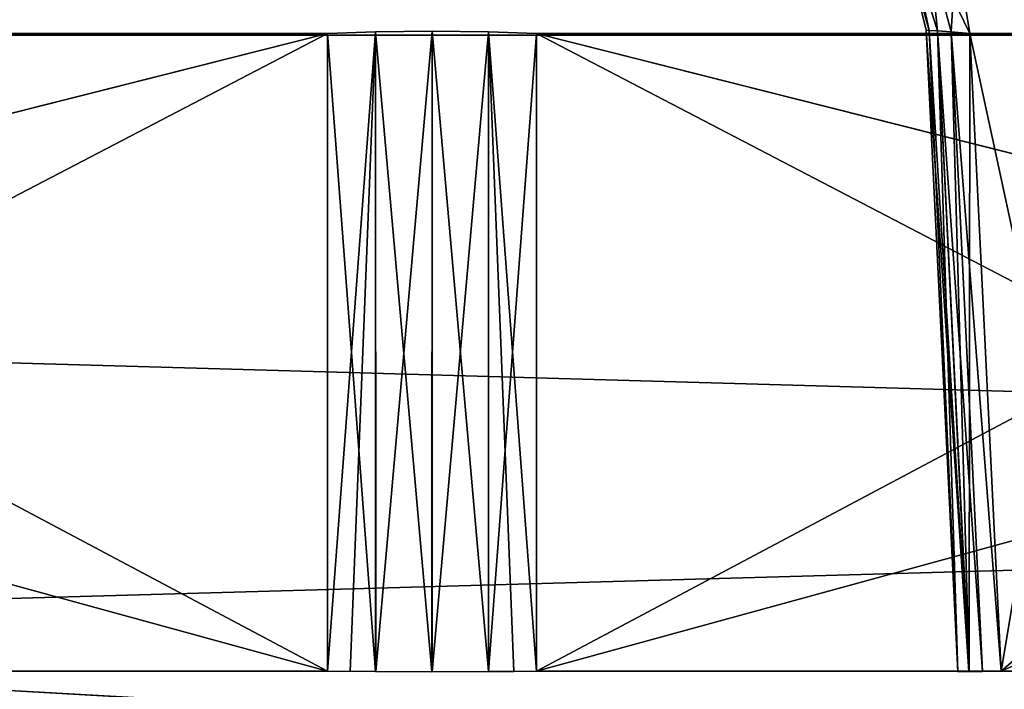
# Model space of a CAD drawing. Header units: millimetres. Extents: x -141 to 250, y -45 to 55.
# Tile 49 of 170: x -28.19 to -21.53, y 16.92 to 21.44. Entities that reach past the tile are written whole.
import ezdxf

# ---------------------------------------------------------------- set-up
doc = ezdxf.new("R2010")
doc.units = ezdxf.units.MM
doc.header["$LTSCALE"] = 52.148148
for name, color, linetype in [('147', 7, 'CONTINUOUS'), ('148', 7, 'CONTINUOUS'), ('149', 7, 'CONTINUOUS'), ('153', 7, 'CONTINUOUS'), ('164', 7, 'CONTINUOUS'), ('167', 7, 'CONTINUOUS'), ('361', 7, 'CONTINUOUS'), ('372', 7, 'CONTINUOUS'), ('383', 7, 'CONTINUOUS'), ('392', 7, 'CONTINUOUS'), ('402', 7, 'CONTINUOUS'), ('404', 7, 'CONTINUOUS'), ('405', 7, 'CONTINUOUS'), ('408', 7, 'CONTINUOUS'), ('409', 7, 'CONTINUOUS'), ('411', 7, 'CONTINUOUS'), ('418', 7, 'CONTINUOUS'), ('419', 7, 'CONTINUOUS'), ('421', 7, 'CONTINUOUS'), ('431', 7, 'CONTINUOUS'), ('433', 7, 'CONTINUOUS'), ('434', 7, 'CONTINUOUS'), ('667', 7, 'CONTINUOUS'), ('671', 7, 'CONTINUOUS'), ('677', 7, 'CONTINUOUS'), ('686', 7, 'CONTINUOUS'), ('734', 7, 'CONTINUOUS'), ('735', 7, 'CONTINUOUS'), ('744', 7, 'CONTINUOUS'), ('755', 7, 'CONTINUOUS'), ('766', 7, 'CONTINUOUS'), ('774', 7, 'CONTINUOUS')]:
    doc.layers.add(name, color=color, linetype=linetype)

msp = doc.modelspace()

# ---------------------------------------------------------------- linework, layer by layer
at = {"layer": '147', "linetype": 'Continuous'}
for points in [[(-140.0913, -0.4782, 141.0903), (139.7289, -0.4782, 141.0903), (-138.9997, 24.5218, 139.9988), (-140.0913, -0.4782, 141.0903)], [(-138.9997, 24.5218, 139.9988), (139.7289, -0.4782, 141.0903), (138.6374, 24.5218, 139.9988), (-138.9997, 24.5218, 139.9988)]]:
    msp.add_3dface(points, dxfattribs=at)
at = {"layer": '148', "linetype": 'Continuous'}
for points in [[(139.7289, -0.4782, -141.0903), (-140.0913, -0.4782, -141.0903), (138.6374, 24.5218, -139.9988), (139.7289, -0.4782, -141.0903)], [(138.6374, 24.5218, -139.9988), (-140.0913, -0.4782, -141.0903), (-138.9997, 24.5218, -139.9988), (138.6374, 24.5218, -139.9988)]]:
    msp.add_3dface(points, dxfattribs=at)
at = {"layer": '149', "linetype": 'Continuous'}
for points in [[(106.6, 21.3393, -123.2716), (-106.6, 21.3393, -123.2716), (106.6, 15.3131, -123.4294), (106.6, 21.3393, -123.2716)], [(-106.6, 21.3393, -123.2716), (106.6, 9.2869, -123.5872), (106.6, 15.3131, -123.4294), (-106.6, 21.3393, -123.2716)], [(-106.6, 15.3214, -123.4292), (106.6, 9.2869, -123.5872), (-106.6, 21.3393, -123.2716), (-106.6, 15.3214, -123.4292)]]:
    msp.add_3dface(points, dxfattribs=at)
at = {"layer": '153', "linetype": 'Continuous'}
for points in [[(-106.6, 9.2869, 123.5872), (-106.6, 15.3218, 123.4292), (106.6, 21.3393, 123.2716), (-106.6, 9.2869, 123.5872)], [(106.6, 15.3218, 123.4292), (-106.6, 9.2869, 123.5872), (106.6, 21.3393, 123.2716), (106.6, 15.3218, 123.4292)], [(-106.6, 15.3218, 123.4292), (-106.6, 21.3393, 123.2716), (106.6, 21.3393, 123.2716), (-106.6, 15.3218, 123.4292)]]:
    msp.add_3dface(points, dxfattribs=at)
at = {"layer": '164', "linetype": 'Continuous'}
for points in [[(106.6, 21.3393, 123.2716), (-106.6, 21.3393, 123.2716), (-106.6, 21.9001, 123.1469), (106.6, 21.3393, 123.2716)], [(106.6, 21.9001, 123.1469), (106.6, 21.3393, 123.2716), (-106.6, 21.9001, 123.1469), (106.6, 21.9001, 123.1469)]]:
    msp.add_3dface(points, dxfattribs=at)
at = {"layer": '167', "linetype": 'Continuous'}
for points in [[(-106.6, 21.3393, -123.2716), (106.6, 21.3393, -123.2716), (106.6, 21.9011, -123.1464), (-106.6, 21.3393, -123.2716)], [(-106.6, 21.9001, -123.1469), (-106.6, 21.3393, -123.2716), (106.6, 21.9011, -123.1464), (-106.6, 21.9001, -123.1469)]]:
    msp.add_3dface(points, dxfattribs=at)
at = {"layer": '361', "linetype": 'Continuous'}
for points in [[(-26.1067, 21.3523, -80.8528), (-26.1067, 17.0413, -80.6399), (-34.3847, 17.0413, -88.9179), (-26.1067, 21.3523, -80.8528)], [(-34.2999, 19.2839, -88.9439), (-26.1067, 21.3523, -80.8528), (-34.3847, 17.0413, -88.9179), (-34.2999, 19.2839, -88.9439)], [(-34.222, 21.3523, -88.9681), (-26.1067, 21.3523, -80.8528), (-34.2999, 19.2839, -88.9439), (-34.222, 21.3523, -88.9681)]]:
    msp.add_3dface(points, dxfattribs=at)
at = {"layer": '372', "linetype": 'Continuous'}
for points in [[(-34.222, 21.3523, -66.6319), (-34.2999, 19.2849, -66.6561), (-26.1067, 17.0413, -74.9601), (-34.222, 21.3523, -66.6319)], [(-26.1067, 21.3523, -74.7472), (-34.222, 21.3523, -66.6319), (-26.1067, 17.0413, -74.9601), (-26.1067, 21.3523, -74.7472)], [(-34.2999, 19.2849, -66.6561), (-34.3847, 17.0413, -66.6821), (-26.1067, 17.0413, -74.9601), (-34.2999, 19.2849, -66.6561)]]:
    msp.add_3dface(points, dxfattribs=at)
at = {"layer": '383', "linetype": 'Continuous'}
for points in [[(-34.222, 21.3523, 88.9681), (-34.2999, 19.2851, 88.9439), (-26.1067, 17.0413, 80.6399), (-34.222, 21.3523, 88.9681)], [(-26.1067, 21.3523, 80.8528), (-34.222, 21.3523, 88.9681), (-26.1067, 17.0413, 80.6399), (-26.1067, 21.3523, 80.8528)], [(-34.2999, 19.2851, 88.9439), (-34.3847, 17.0413, 88.9179), (-26.1067, 17.0413, 80.6399), (-34.2999, 19.2851, 88.9439)]]:
    msp.add_3dface(points, dxfattribs=at)
at = {"layer": '392', "linetype": 'Continuous'}
for points in [[(-34.2998, 19.2852, 66.6561), (-26.1067, 21.3523, 74.7472), (-34.3847, 17.0413, 66.6821), (-34.2998, 19.2852, 66.6561)], [(-26.1067, 21.3523, 74.7472), (-26.1067, 17.0413, 74.9601), (-34.3847, 17.0413, 66.6821), (-26.1067, 21.3523, 74.7472)], [(-34.222, 21.3523, 66.6319), (-26.1067, 21.3523, 74.7472), (-34.2998, 19.2852, 66.6561), (-34.222, 21.3523, 66.6319)]]:
    msp.add_3dface(points, dxfattribs=at)
at = {"layer": '402', "linetype": 'Continuous'}
for points in [[(-16.578, 21.3523, -88.9681), (-16.5001, 19.2849, -88.9439), (-24.6933, 17.0413, -80.6399), (-16.578, 21.3523, -88.9681)], [(-24.6933, 21.3523, -80.8528), (-16.578, 21.3523, -88.9681), (-24.6933, 17.0413, -80.6399), (-24.6933, 21.3523, -80.8528)], [(-16.5001, 19.2849, -88.9439), (-16.4153, 17.0413, -88.9179), (-24.6933, 17.0413, -80.6399), (-16.5001, 19.2849, -88.9439)]]:
    msp.add_3dface(points, dxfattribs=at)
at = {"layer": '404', "linetype": 'Continuous'}
for points in [[(-21.7641, 21.3523, -97.2179), (-21.5512, 17.0413, -97.2179), (-16.578, 21.3523, -92.0319), (-21.7641, 21.3523, -97.2179)], [(-16.578, 21.3523, -92.0319), (-21.5512, 17.0413, -97.2179), (-16.5001, 19.2849, -92.0561), (-16.578, 21.3523, -92.0319)], [(-16.5001, 19.2849, -92.0561), (-21.5512, 17.0413, -97.2179), (-16.4153, 17.0413, -92.0821), (-16.5001, 19.2849, -92.0561)]]:
    msp.add_3dface(points, dxfattribs=at)
at = {"layer": '405', "linetype": 'Continuous'}
for points in [[(-20.8313, 21.3523, -99.5641), (-20.8313, 17.0413, -99.3512), (-21.7641, 21.3523, -98.6313), (-20.8313, 21.3523, -99.5641)], [(-21.7641, 21.3523, -98.6313), (-20.8313, 17.0413, -99.3512), (-21.5512, 17.0413, -98.6313), (-21.7641, 21.3523, -98.6313)]]:
    msp.add_3dface(points, dxfattribs=at)
at = {"layer": '408', "linetype": 'Continuous'}
for points in [[(-21.7641, 21.3523, -56.9687), (-21.5512, 17.0413, -56.9687), (-20.8313, 21.3523, -56.0359), (-21.7641, 21.3523, -56.9687)], [(-20.8313, 21.3523, -56.0359), (-21.5512, 17.0413, -56.9687), (-20.8313, 17.0413, -56.2488), (-20.8313, 21.3523, -56.0359)]]:
    msp.add_3dface(points, dxfattribs=at)
at = {"layer": '409', "linetype": 'Continuous'}
for points in [[(-21.7641, 21.3523, -58.3821), (-16.578, 21.3523, -63.5681), (-21.5512, 17.0413, -58.3821), (-21.7641, 21.3523, -58.3821)], [(-16.578, 21.3523, -63.5681), (-16.5001, 19.284, -63.5439), (-21.5512, 17.0413, -58.3821), (-16.578, 21.3523, -63.5681)], [(-16.5001, 19.284, -63.5439), (-16.4153, 17.0413, -63.5179), (-21.5512, 17.0413, -58.3821), (-16.5001, 19.284, -63.5439)]]:
    msp.add_3dface(points, dxfattribs=at)
at = {"layer": '411', "linetype": 'Continuous'}
for points in [[(-16.5001, 19.2839, -66.6561), (-24.6933, 21.3523, -74.7472), (-16.4153, 17.0413, -66.6821), (-16.5001, 19.2839, -66.6561)], [(-16.578, 21.3523, -66.6319), (-24.6933, 21.3523, -74.7472), (-16.5001, 19.2839, -66.6561), (-16.578, 21.3523, -66.6319)], [(-24.6933, 21.3523, -74.7472), (-24.6933, 17.0413, -74.9601), (-16.4153, 17.0413, -66.6821), (-24.6933, 21.3523, -74.7472)]]:
    msp.add_3dface(points, dxfattribs=at)
at = {"layer": '418', "linetype": 'Continuous'}
for points in [[(-21.7641, 21.3523, 98.6313), (-21.5512, 17.0413, 98.6313), (-20.8313, 21.3523, 99.5641), (-21.7641, 21.3523, 98.6313)], [(-20.8313, 21.3523, 99.5641), (-21.5512, 17.0413, 98.6313), (-20.8313, 17.0413, 99.3512), (-20.8313, 21.3523, 99.5641)]]:
    msp.add_3dface(points, dxfattribs=at)
at = {"layer": '419', "linetype": 'Continuous'}
for points in [[(-21.7641, 21.3523, 97.2179), (-16.578, 21.3523, 92.0319), (-21.5512, 17.0413, 97.2179), (-21.7641, 21.3523, 97.2179)], [(-16.578, 21.3523, 92.0319), (-16.5001, 19.2849, 92.0561), (-21.5512, 17.0413, 97.2179), (-16.578, 21.3523, 92.0319)], [(-16.5001, 19.2849, 92.0561), (-16.4153, 17.0413, 92.0821), (-21.5512, 17.0413, 97.2179), (-16.5001, 19.2849, 92.0561)]]:
    msp.add_3dface(points, dxfattribs=at)
at = {"layer": '421', "linetype": 'Continuous'}
for points in [[(-16.5001, 19.285, 88.9439), (-24.6933, 21.3523, 80.8528), (-16.4153, 17.0413, 88.9179), (-16.5001, 19.285, 88.9439)], [(-16.578, 21.3523, 88.9681), (-24.6933, 21.3523, 80.8528), (-16.5001, 19.285, 88.9439), (-16.578, 21.3523, 88.9681)], [(-24.6933, 21.3523, 80.8528), (-24.6933, 17.0413, 80.6399), (-16.4153, 17.0413, 88.9179), (-24.6933, 21.3523, 80.8528)]]:
    msp.add_3dface(points, dxfattribs=at)
at = {"layer": '431', "linetype": 'Continuous'}
for points in [[(-16.578, 21.3523, 66.6319), (-16.5001, 19.2849, 66.6561), (-24.6933, 17.0413, 74.9601), (-16.578, 21.3523, 66.6319)], [(-24.6933, 21.3523, 74.7472), (-16.578, 21.3523, 66.6319), (-24.6933, 17.0413, 74.9601), (-24.6933, 21.3523, 74.7472)], [(-16.5001, 19.2849, 66.6561), (-16.4153, 17.0413, 66.6821), (-24.6933, 17.0413, 74.9601), (-16.5001, 19.2849, 66.6561)]]:
    msp.add_3dface(points, dxfattribs=at)
at = {"layer": '433', "linetype": 'Continuous'}
for points in [[(-21.7641, 21.3523, 58.3821), (-21.5512, 17.0413, 58.3821), (-16.578, 21.3523, 63.5681), (-21.7641, 21.3523, 58.3821)], [(-16.578, 21.3523, 63.5681), (-21.5512, 17.0413, 58.3821), (-16.5001, 19.285, 63.5439), (-16.578, 21.3523, 63.5681)], [(-16.5001, 19.285, 63.5439), (-21.5512, 17.0413, 58.3821), (-16.4153, 17.0413, 63.5179), (-16.5001, 19.285, 63.5439)]]:
    msp.add_3dface(points, dxfattribs=at)
at = {"layer": '434', "linetype": 'Continuous'}
for points in [[(-20.8313, 21.3523, 56.0359), (-20.8313, 17.0413, 56.2488), (-21.7641, 21.3523, 56.9687), (-20.8313, 21.3523, 56.0359)], [(-21.7641, 21.3523, 56.9687), (-20.8313, 17.0413, 56.2488), (-21.5512, 17.0413, 56.9687), (-21.7641, 21.3523, 56.9687)]]:
    msp.add_3dface(points, dxfattribs=at)
at = {"layer": '667', "linetype": 'Continuous'}
for points in [[(-21.7689, 17.0386, -97.5449), (-22.058, 21.374, -97.9233), (-21.8438, 17.0377, -97.9263), (-21.7689, 17.0386, -97.5449)], [(-22.0385, 21.3726, -97.7289), (-22.058, 21.374, -97.9233), (-21.7689, 17.0386, -97.5449), (-22.0385, 21.3726, -97.7289)], [(-22.058, 21.374, -97.9233), (-22.039, 21.3726, -98.1179), (-21.8438, 17.0377, -97.9263), (-22.058, 21.374, -97.9233)], [(-22.039, 21.3726, -98.1179), (-21.9824, 21.3684, -98.305), (-21.8438, 17.0377, -97.9263), (-22.039, 21.3726, -98.1179)], [(-21.9814, 21.3684, -97.5418), (-22.0385, 21.3726, -97.7289), (-21.7689, 17.0386, -97.5449), (-21.9814, 21.3684, -97.5418)], [(-21.8438, 17.0377, -97.9263), (-21.9824, 21.3684, -98.305), (-21.7676, 17.0386, -98.3075), (-21.8438, 17.0377, -97.9263)], [(-21.9824, 21.3684, -98.305), (-21.8902, 21.3616, -98.4778), (-21.7676, 17.0386, -98.3075), (-21.9824, 21.3684, -98.305)], [(-21.8889, 21.3615, -97.3694), (-21.9814, 21.3684, -97.5418), (-21.6773, 17.0397, -97.3723), (-21.8889, 21.3615, -97.3694)], [(-21.6773, 17.0397, -97.3723), (-21.9814, 21.3684, -97.5418), (-21.7689, 17.0386, -97.5449), (-21.6773, 17.0397, -97.3723)], [(-21.8902, 21.3616, -98.4778), (-21.7641, 21.3523, -98.6313), (-21.7676, 17.0386, -98.3075), (-21.8902, 21.3616, -98.4778)], [(-21.5512, 17.0413, -97.2179), (-21.7641, 21.3523, -97.2179), (-21.8889, 21.3615, -97.3694), (-21.5512, 17.0413, -97.2179)], [(-21.5512, 17.0413, -97.2179), (-21.8889, 21.3615, -97.3694), (-21.6773, 17.0397, -97.3723), (-21.5512, 17.0413, -97.2179)], [(-21.7641, 21.3523, -98.6313), (-21.5512, 17.0413, -98.6313), (-21.7676, 17.0386, -98.3075), (-21.7641, 21.3523, -98.6313)]]:
    msp.add_3dface(points, dxfattribs=at)
at = {"layer": '671', "linetype": 'Continuous'}
for points in [[(-21.7689, 17.0386, -57.2956), (-22.058, 21.374, -57.6741), (-21.8438, 17.0377, -57.6771), (-21.7689, 17.0386, -57.2956)], [(-22.0385, 21.3726, -57.4796), (-22.058, 21.374, -57.6741), (-21.7689, 17.0386, -57.2956), (-22.0385, 21.3726, -57.4796)], [(-22.058, 21.374, -57.6741), (-22.039, 21.3726, -57.8686), (-21.8438, 17.0377, -57.6771), (-22.058, 21.374, -57.6741)], [(-22.039, 21.3726, -57.8686), (-21.9824, 21.3684, -58.0558), (-21.8438, 17.0377, -57.6771), (-22.039, 21.3726, -57.8686)], [(-21.9814, 21.3684, -57.2926), (-22.0385, 21.3726, -57.4796), (-21.7689, 17.0386, -57.2956), (-21.9814, 21.3684, -57.2926)], [(-21.8438, 17.0377, -57.6771), (-21.9824, 21.3684, -58.0558), (-21.7676, 17.0386, -58.0582), (-21.8438, 17.0377, -57.6771)], [(-21.9824, 21.3684, -58.0558), (-21.8902, 21.3616, -58.2285), (-21.7676, 17.0386, -58.0582), (-21.9824, 21.3684, -58.0558)], [(-21.8889, 21.3615, -57.1202), (-21.9814, 21.3684, -57.2926), (-21.6773, 17.0397, -57.1231), (-21.8889, 21.3615, -57.1202)], [(-21.6773, 17.0397, -57.1231), (-21.9814, 21.3684, -57.2926), (-21.7689, 17.0386, -57.2956), (-21.6773, 17.0397, -57.1231)], [(-21.8902, 21.3616, -58.2285), (-21.7641, 21.3523, -58.3821), (-21.7676, 17.0386, -58.0582), (-21.8902, 21.3616, -58.2285)], [(-21.5512, 17.0413, -56.9687), (-21.8889, 21.3615, -57.1202), (-21.6773, 17.0397, -57.1231), (-21.5512, 17.0413, -56.9687)], [(-21.5512, 17.0413, -56.9687), (-21.7641, 21.3523, -56.9687), (-21.8889, 21.3615, -57.1202), (-21.5512, 17.0413, -56.9687)], [(-21.7641, 21.3523, -58.3821), (-21.5512, 17.0413, -58.3821), (-21.7676, 17.0386, -58.0582), (-21.7641, 21.3523, -58.3821)]]:
    msp.add_3dface(points, dxfattribs=at)
at = {"layer": '677', "linetype": 'Continuous'}
for points in [[(-21.7689, 17.0386, 98.3044), (-22.058, 21.374, 97.9259), (-21.8438, 17.0377, 97.9229), (-21.7689, 17.0386, 98.3044)], [(-22.0385, 21.3726, 98.1204), (-22.058, 21.374, 97.9259), (-21.7689, 17.0386, 98.3044), (-22.0385, 21.3726, 98.1204)], [(-22.058, 21.374, 97.9259), (-22.039, 21.3726, 97.7314), (-21.8438, 17.0377, 97.9229), (-22.058, 21.374, 97.9259)], [(-22.039, 21.3726, 97.7314), (-21.9824, 21.3684, 97.5442), (-21.8438, 17.0377, 97.9229), (-22.039, 21.3726, 97.7314)], [(-21.9814, 21.3684, 98.3074), (-22.0385, 21.3726, 98.1204), (-21.7689, 17.0386, 98.3044), (-21.9814, 21.3684, 98.3074)], [(-21.8438, 17.0377, 97.9229), (-21.9824, 21.3684, 97.5442), (-21.7676, 17.0386, 97.5418), (-21.8438, 17.0377, 97.9229)], [(-21.9824, 21.3684, 97.5442), (-21.8902, 21.3616, 97.3715), (-21.7676, 17.0386, 97.5418), (-21.9824, 21.3684, 97.5442)], [(-21.8889, 21.3615, 98.4798), (-21.9814, 21.3684, 98.3074), (-21.6773, 17.0397, 98.4769), (-21.8889, 21.3615, 98.4798)], [(-21.6773, 17.0397, 98.4769), (-21.9814, 21.3684, 98.3074), (-21.7689, 17.0386, 98.3044), (-21.6773, 17.0397, 98.4769)], [(-21.8902, 21.3616, 97.3715), (-21.7641, 21.3523, 97.2179), (-21.7676, 17.0386, 97.5418), (-21.8902, 21.3616, 97.3715)], [(-21.5512, 17.0413, 98.6313), (-21.8889, 21.3615, 98.4798), (-21.6773, 17.0397, 98.4769), (-21.5512, 17.0413, 98.6313)], [(-21.5512, 17.0413, 98.6313), (-21.7641, 21.3523, 98.6313), (-21.8889, 21.3615, 98.4798), (-21.5512, 17.0413, 98.6313)], [(-21.7641, 21.3523, 97.2179), (-21.5512, 17.0413, 97.2179), (-21.7676, 17.0386, 97.5418), (-21.7641, 21.3523, 97.2179)]]:
    msp.add_3dface(points, dxfattribs=at)
at = {"layer": '686', "linetype": 'Continuous'}
for points in [[(-21.7689, 17.0386, 58.0551), (-22.058, 21.374, 57.6767), (-21.8438, 17.0377, 57.6737), (-21.7689, 17.0386, 58.0551)], [(-22.0385, 21.3726, 57.8711), (-22.058, 21.374, 57.6767), (-21.7689, 17.0386, 58.0551), (-22.0385, 21.3726, 57.8711)], [(-22.058, 21.374, 57.6767), (-22.039, 21.3726, 57.4821), (-21.8438, 17.0377, 57.6737), (-22.058, 21.374, 57.6767)], [(-22.039, 21.3726, 57.4821), (-21.9824, 21.3684, 57.295), (-21.8438, 17.0377, 57.6737), (-22.039, 21.3726, 57.4821)], [(-21.9814, 21.3684, 58.0582), (-22.0385, 21.3726, 57.8711), (-21.7689, 17.0386, 58.0551), (-21.9814, 21.3684, 58.0582)], [(-21.9824, 21.3684, 57.295), (-21.8902, 21.3616, 57.1222), (-21.7676, 17.0386, 57.2925), (-21.9824, 21.3684, 57.295)], [(-21.8438, 17.0377, 57.6737), (-21.9824, 21.3684, 57.295), (-21.7676, 17.0386, 57.2925), (-21.8438, 17.0377, 57.6737)], [(-21.8889, 21.3615, 58.2306), (-21.9814, 21.3684, 58.0582), (-21.6773, 17.0397, 58.2277), (-21.8889, 21.3615, 58.2306)], [(-21.6773, 17.0397, 58.2277), (-21.9814, 21.3684, 58.0582), (-21.7689, 17.0386, 58.0551), (-21.6773, 17.0397, 58.2277)], [(-21.8902, 21.3616, 57.1222), (-21.7641, 21.3523, 56.9687), (-21.7676, 17.0386, 57.2925), (-21.8902, 21.3616, 57.1222)], [(-21.5512, 17.0413, 58.3821), (-21.8889, 21.3615, 58.2306), (-21.6773, 17.0397, 58.2277), (-21.5512, 17.0413, 58.3821)], [(-21.5512, 17.0413, 58.3821), (-21.7641, 21.3523, 58.3821), (-21.8889, 21.3615, 58.2306), (-21.5512, 17.0413, 58.3821)], [(-21.7641, 21.3523, 56.9687), (-21.5512, 17.0413, 56.9687), (-21.7676, 17.0386, 57.2925), (-21.7641, 21.3523, 56.9687)]]:
    msp.add_3dface(points, dxfattribs=at)
at = {"layer": '734', "linetype": 'Continuous'}
for points in [[(-26.1067, 17.0413, -80.6399), (-26.1067, 21.3523, -80.8528), (-25.7824, 21.363, -80.6366), (-26.1067, 17.0413, -80.6399)], [(-26.1067, 17.0413, -80.6399), (-25.7824, 21.363, -80.6366), (-25.954, 17.0397, -80.5147), (-26.1067, 17.0413, -80.6399)], [(-25.954, 17.0397, -80.5147), (-25.7824, 21.363, -80.6366), (-25.7812, 17.0386, -80.4226), (-25.954, 17.0397, -80.5147)], [(-25.7824, 21.363, -80.6366), (-25.4, 21.3668, -80.5607), (-25.7812, 17.0386, -80.4226), (-25.7824, 21.363, -80.6366)], [(-25.7812, 17.0386, -80.4226), (-25.4, 21.3668, -80.5607), (-25.3993, 17.0377, -80.3469), (-25.7812, 17.0386, -80.4226)], [(-25.4, 21.3668, -80.5607), (-25.0176, 21.363, -80.6366), (-25.3993, 17.0377, -80.3469), (-25.4, 21.3668, -80.5607)], [(-25.3993, 17.0377, -80.3469), (-25.0176, 21.363, -80.6366), (-25.0174, 17.0386, -80.4231), (-25.3993, 17.0377, -80.3469)], [(-25.0176, 21.363, -80.6366), (-24.6933, 21.3523, -80.8528), (-25.0174, 17.0386, -80.4231), (-25.0176, 21.363, -80.6366)], [(-24.6933, 21.3523, -80.8528), (-24.6933, 17.0413, -80.6399), (-25.0174, 17.0386, -80.4231), (-24.6933, 21.3523, -80.8528)]]:
    msp.add_3dface(points, dxfattribs=at)
at = {"layer": '735', "linetype": 'Continuous'}
for points in [[(-25.7824, 21.363, 80.6366), (-26.1067, 21.3523, 80.8528), (-25.7826, 17.0386, 80.4231), (-25.7824, 21.363, 80.6366)], [(-26.1067, 21.3523, 80.8528), (-26.1067, 17.0413, 80.6399), (-25.7826, 17.0386, 80.4231), (-26.1067, 21.3523, 80.8528)], [(-25.4007, 17.0377, 80.3469), (-25.7824, 21.363, 80.6366), (-25.7826, 17.0386, 80.4231), (-25.4007, 17.0377, 80.3469)], [(-25.4, 21.3668, 80.5607), (-25.7824, 21.363, 80.6366), (-25.4007, 17.0377, 80.3469), (-25.4, 21.3668, 80.5607)], [(-25.0188, 17.0386, 80.4226), (-25.4, 21.3668, 80.5607), (-25.4007, 17.0377, 80.3469), (-25.0188, 17.0386, 80.4226)], [(-25.0176, 21.363, 80.6366), (-25.4, 21.3668, 80.5607), (-25.0188, 17.0386, 80.4226), (-25.0176, 21.363, 80.6366)], [(-24.846, 17.0397, 80.5147), (-25.0176, 21.363, 80.6366), (-25.0188, 17.0386, 80.4226), (-24.846, 17.0397, 80.5147)], [(-24.6933, 17.0413, 80.6399), (-25.0176, 21.363, 80.6366), (-24.846, 17.0397, 80.5147), (-24.6933, 17.0413, 80.6399)], [(-24.6933, 17.0413, 80.6399), (-24.6933, 21.3523, 80.8528), (-25.0176, 21.363, 80.6366), (-24.6933, 17.0413, 80.6399)]]:
    msp.add_3dface(points, dxfattribs=at)
at = {"layer": '744', "linetype": 'Continuous'}
for points in [[(-22.0385, 21.3726, 98.1204), (-22.1545, 21.9265, 98.2184), (-22.1943, 21.9288, 97.9246), (-22.0385, 21.3726, 98.1204)], [(-22.058, 21.374, 97.9259), (-22.0385, 21.3726, 98.1204), (-22.1943, 21.9288, 97.9246), (-22.058, 21.374, 97.9259)], [(-22.039, 21.3726, 97.7314), (-22.1943, 21.9288, 97.9246), (-22.1545, 21.9265, 97.6309), (-22.039, 21.3726, 97.7314)], [(-22.039, 21.3726, 97.7314), (-22.058, 21.374, 97.9259), (-22.1943, 21.9288, 97.9246), (-22.039, 21.3726, 97.7314)], [(-21.9814, 21.3684, 98.3074), (-22.0384, 21.9198, 98.4907), (-22.1545, 21.9265, 98.2184), (-21.9814, 21.3684, 98.3074)], [(-22.0385, 21.3726, 98.1204), (-21.9814, 21.3684, 98.3074), (-22.1545, 21.9265, 98.2184), (-22.0385, 21.3726, 98.1204)], [(-21.9824, 21.3684, 97.5442), (-22.039, 21.3726, 97.7314), (-22.1545, 21.9265, 97.6309), (-21.9824, 21.3684, 97.5442)], [(-21.9824, 21.3684, 97.5442), (-22.1545, 21.9265, 97.6309), (-22.0384, 21.9198, 97.3585), (-21.9824, 21.3684, 97.5442)], [(-21.9814, 21.3684, 98.3074), (-21.8889, 21.3615, 98.4798), (-22.0384, 21.9198, 98.4907), (-21.9814, 21.3684, 98.3074)], [(-21.7641, 21.3523, 98.6313), (-21.8548, 21.9091, 98.722), (-22.0384, 21.9198, 98.4907), (-21.7641, 21.3523, 98.6313)], [(-21.8902, 21.3616, 97.3715), (-21.9824, 21.3684, 97.5442), (-22.0384, 21.9198, 97.3585), (-21.8902, 21.3616, 97.3715)], [(-21.8889, 21.3615, 98.4798), (-21.7641, 21.3523, 98.6313), (-22.0384, 21.9198, 98.4907), (-21.8889, 21.3615, 98.4798)], [(-21.8902, 21.3616, 97.3715), (-22.0384, 21.9198, 97.3585), (-21.8548, 21.9091, 97.1272), (-21.8902, 21.3616, 97.3715)], [(-21.7641, 21.3523, 97.2179), (-21.8902, 21.3616, 97.3715), (-21.8548, 21.9091, 97.1272), (-21.7641, 21.3523, 97.2179)]]:
    msp.add_3dface(points, dxfattribs=at)
at = {"layer": '755', "linetype": 'Continuous'}
for points in [[(-22.0385, 21.3726, 57.8711), (-22.1545, 21.9265, 57.9691), (-22.1943, 21.9288, 57.6754), (-22.0385, 21.3726, 57.8711)], [(-22.058, 21.374, 57.6767), (-22.0385, 21.3726, 57.8711), (-22.1943, 21.9288, 57.6754), (-22.058, 21.374, 57.6767)], [(-22.039, 21.3726, 57.4821), (-22.1943, 21.9288, 57.6754), (-22.1545, 21.9265, 57.3816), (-22.039, 21.3726, 57.4821)], [(-22.039, 21.3726, 57.4821), (-22.058, 21.374, 57.6767), (-22.1943, 21.9288, 57.6754), (-22.039, 21.3726, 57.4821)], [(-21.9814, 21.3684, 58.0582), (-22.0384, 21.9198, 58.2415), (-22.1545, 21.9265, 57.9691), (-21.9814, 21.3684, 58.0582)], [(-22.0385, 21.3726, 57.8711), (-21.9814, 21.3684, 58.0582), (-22.1545, 21.9265, 57.9691), (-22.0385, 21.3726, 57.8711)], [(-21.9824, 21.3684, 57.295), (-22.1545, 21.9265, 57.3816), (-22.0384, 21.9198, 57.1093), (-21.9824, 21.3684, 57.295)], [(-21.9824, 21.3684, 57.295), (-22.039, 21.3726, 57.4821), (-22.1545, 21.9265, 57.3816), (-21.9824, 21.3684, 57.295)], [(-21.9814, 21.3684, 58.0582), (-21.8889, 21.3615, 58.2306), (-22.0384, 21.9198, 58.2415), (-21.9814, 21.3684, 58.0582)], [(-21.7641, 21.3523, 58.3821), (-21.8548, 21.9091, 58.4728), (-22.0384, 21.9198, 58.2415), (-21.7641, 21.3523, 58.3821)], [(-21.8889, 21.3615, 58.2306), (-21.7641, 21.3523, 58.3821), (-22.0384, 21.9198, 58.2415), (-21.8889, 21.3615, 58.2306)], [(-21.8902, 21.3616, 57.1222), (-22.0384, 21.9198, 57.1093), (-21.8548, 21.9091, 56.878), (-21.8902, 21.3616, 57.1222)], [(-21.8902, 21.3616, 57.1222), (-21.9824, 21.3684, 57.295), (-22.0384, 21.9198, 57.1093), (-21.8902, 21.3616, 57.1222)], [(-21.7641, 21.3523, 56.9687), (-21.8902, 21.3616, 57.1222), (-21.8548, 21.9091, 56.878), (-21.7641, 21.3523, 56.9687)]]:
    msp.add_3dface(points, dxfattribs=at)
at = {"layer": '766', "linetype": 'Continuous'}
for points in [[(-22.039, 21.3726, -57.8686), (-22.058, 21.374, -57.6741), (-22.1943, 21.9288, -57.6754), (-22.039, 21.3726, -57.8686)], [(-22.039, 21.3726, -57.8686), (-22.1943, 21.9288, -57.6754), (-22.1545, 21.9265, -57.9691), (-22.039, 21.3726, -57.8686)], [(-22.0385, 21.3726, -57.4796), (-22.1545, 21.9265, -57.3816), (-22.1943, 21.9288, -57.6754), (-22.0385, 21.3726, -57.4796)], [(-22.058, 21.374, -57.6741), (-22.0385, 21.3726, -57.4796), (-22.1943, 21.9288, -57.6754), (-22.058, 21.374, -57.6741)], [(-21.9814, 21.3684, -57.2926), (-22.0384, 21.9198, -57.1093), (-22.1545, 21.9265, -57.3816), (-21.9814, 21.3684, -57.2926)], [(-21.9824, 21.3684, -58.0558), (-22.1545, 21.9265, -57.9691), (-22.0384, 21.9198, -58.2415), (-21.9824, 21.3684, -58.0558)], [(-22.0385, 21.3726, -57.4796), (-21.9814, 21.3684, -57.2926), (-22.1545, 21.9265, -57.3816), (-22.0385, 21.3726, -57.4796)], [(-21.9824, 21.3684, -58.0558), (-22.039, 21.3726, -57.8686), (-22.1545, 21.9265, -57.9691), (-21.9824, 21.3684, -58.0558)], [(-21.9814, 21.3684, -57.2926), (-21.8889, 21.3615, -57.1202), (-22.0384, 21.9198, -57.1093), (-21.9814, 21.3684, -57.2926)], [(-21.8889, 21.3615, -57.1202), (-21.7641, 21.3523, -56.9687), (-22.0384, 21.9198, -57.1093), (-21.8889, 21.3615, -57.1202)], [(-21.7641, 21.3523, -56.9687), (-21.8548, 21.9091, -56.878), (-22.0384, 21.9198, -57.1093), (-21.7641, 21.3523, -56.9687)], [(-21.8902, 21.3616, -58.2285), (-21.9824, 21.3684, -58.0558), (-22.0384, 21.9198, -58.2415), (-21.8902, 21.3616, -58.2285)], [(-21.8902, 21.3616, -58.2285), (-22.0384, 21.9198, -58.2415), (-21.8548, 21.9091, -58.4728), (-21.8902, 21.3616, -58.2285)], [(-21.7641, 21.3523, -58.3821), (-21.8902, 21.3616, -58.2285), (-21.8548, 21.9091, -58.4728), (-21.7641, 21.3523, -58.3821)]]:
    msp.add_3dface(points, dxfattribs=at)
at = {"layer": '774', "linetype": 'Continuous'}
for points in [[(-22.039, 21.3726, -98.1179), (-22.058, 21.374, -97.9233), (-22.1943, 21.9288, -97.9246), (-22.039, 21.3726, -98.1179)], [(-22.039, 21.3726, -98.1179), (-22.1943, 21.9288, -97.9246), (-22.1545, 21.9265, -98.2184), (-22.039, 21.3726, -98.1179)], [(-22.058, 21.374, -97.9233), (-22.0385, 21.3726, -97.7289), (-22.1943, 21.9288, -97.9246), (-22.058, 21.374, -97.9233)], [(-22.0385, 21.3726, -97.7289), (-22.1545, 21.9265, -97.6309), (-22.1943, 21.9288, -97.9246), (-22.0385, 21.3726, -97.7289)], [(-21.9824, 21.3684, -98.305), (-22.039, 21.3726, -98.1179), (-22.1545, 21.9265, -98.2184), (-21.9824, 21.3684, -98.305)], [(-21.9824, 21.3684, -98.305), (-22.1545, 21.9265, -98.2184), (-22.0384, 21.9198, -98.4907), (-21.9824, 21.3684, -98.305)], [(-22.0385, 21.3726, -97.7289), (-21.9814, 21.3684, -97.5418), (-22.1545, 21.9265, -97.6309), (-22.0385, 21.3726, -97.7289)], [(-21.9814, 21.3684, -97.5418), (-22.0384, 21.9198, -97.3585), (-22.1545, 21.9265, -97.6309), (-21.9814, 21.3684, -97.5418)], [(-21.8902, 21.3616, -98.4778), (-21.9824, 21.3684, -98.305), (-22.0384, 21.9198, -98.4907), (-21.8902, 21.3616, -98.4778)], [(-21.8902, 21.3616, -98.4778), (-22.0384, 21.9198, -98.4907), (-21.8548, 21.9091, -98.722), (-21.8902, 21.3616, -98.4778)], [(-21.9814, 21.3684, -97.5418), (-21.8889, 21.3615, -97.3694), (-22.0384, 21.9198, -97.3585), (-21.9814, 21.3684, -97.5418)], [(-21.8889, 21.3615, -97.3694), (-21.7641, 21.3523, -97.2179), (-22.0384, 21.9198, -97.3585), (-21.8889, 21.3615, -97.3694)], [(-21.7641, 21.3523, -97.2179), (-21.8548, 21.9091, -97.1272), (-22.0384, 21.9198, -97.3585), (-21.7641, 21.3523, -97.2179)], [(-21.7641, 21.3523, -98.6313), (-21.8902, 21.3616, -98.4778), (-21.8548, 21.9091, -98.722), (-21.7641, 21.3523, -98.6313)]]:
    msp.add_3dface(points, dxfattribs=at)

doc.saveas('drawing.dxf')
